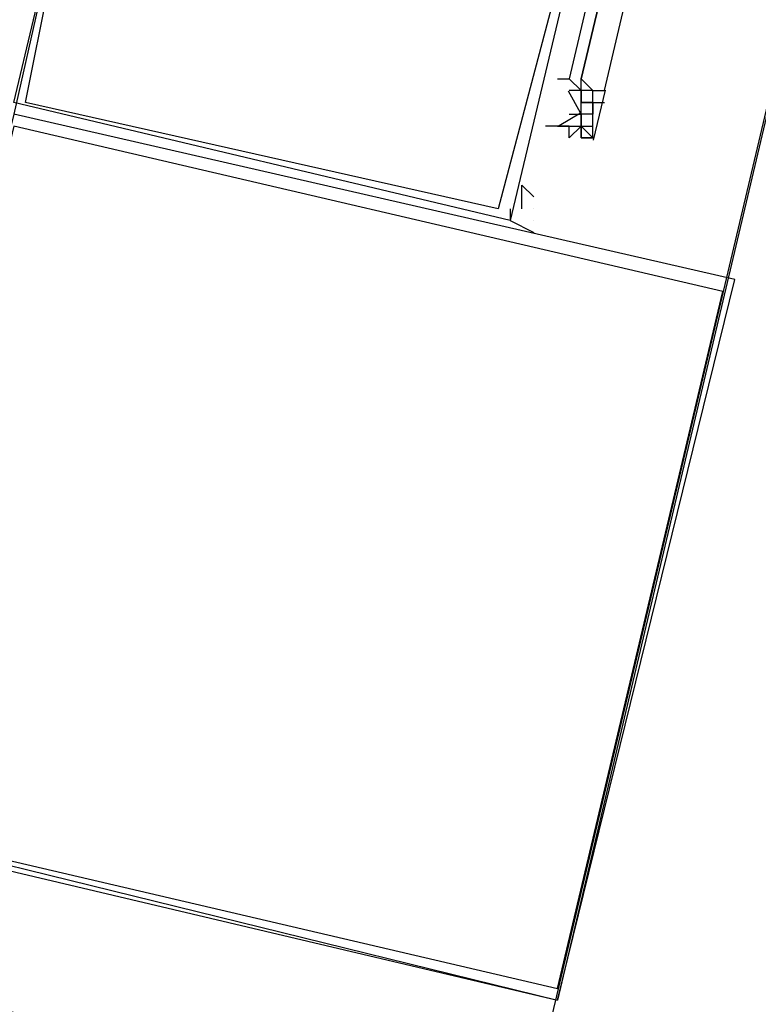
# Model space of a CAD drawing. Header units: feet. Extents: x -79 to 198, y -22 to 181.
# Tile 69 of 256: x 104.913 to 105.747, y 25.093 to 26.204. Entities that reach past the tile are written whole.
import ezdxf

# ---------------------------------------------------------------- set-up
doc = ezdxf.new("R2010")
doc.units = ezdxf.units.FT
doc.layers.add('A-LINEA', color=7, linetype='CONTINUOUS')

msp = doc.modelspace()

# ---------------------------------------------------------------- linework, layer by layer
at = {"layer": 'A-LINEA'}
for p, q in [((109.12, 40.3378), (105.52, 25.0978)), ((96.3733, 27.2578), (105.52, 25.0978)), ((105.0267, 26.6311), (104.9067, 26.0978)), ((105.52, 26.1378), (105.52, 26.1378)), ((105.5333, 26.1378), (105.5333, 26.1378)), ((105.5333, 26.1378), (105.5333, 26.1378)), ((105.5333, 26.1378), (105.5333, 26.1378)), ((105.5333, 26.1378), (105.5333, 26.1378)), ((105.5333, 26.1378), (105.5333, 26.1378)), ((105.5333, 26.1378), (105.5333, 26.1378)), ((105.5333, 26.1378), (105.5333, 26.1378)), ((105.5333, 26.1244), (105.5333, 26.1244)), ((105.5333, 26.1244), (105.5333, 26.1244)), ((105.5467, 26.1244), (105.5333, 26.1244)), ((105.5467, 26.1244), (105.5467, 26.1244)), ((105.5467, 26.1111), (105.5467, 26.1244)), ((105.5467, 26.1244), (105.5467, 26.1111)), ((105.5467, 26.1244), (105.5467, 26.1244)), ((105.5467, 26.1244), (105.5467, 26.1244)), ((105.5467, 26.1111), (105.5467, 26.1244)), ((105.5467, 26.1244), (105.5467, 26.1244)), ((105.5467, 26.1244), (105.5467, 26.1244)), ((105.5467, 26.1244), (105.5467, 26.1244)), ((105.5467, 26.1244), (105.5467, 26.1244)), ((105.5467, 26.1244), (105.5467, 26.1244)), ((105.5467, 26.1244), (105.5467, 26.1244)), ((105.5467, 26.1244), (105.5467, 26.1244)), ((105.5467, 26.1244), (105.5467, 26.1244)), ((105.5467, 26.1244), (105.5467, 26.1244)), ((105.5467, 26.1244), (105.5467, 26.1244)), ((105.5467, 26.1244), (105.5467, 26.1244)), ((105.5467, 26.1244), (105.5467, 26.1244)), ((105.5467, 26.1244), (105.5467, 26.1244)), ((105.5467, 26.1244), (105.5467, 26.1244)), ((105.5467, 26.1244), (105.5467, 26.1244)), ((105.5467, 26.1244), (105.5467, 26.1244)), ((105.5467, 26.1244), (105.5467, 26.1244)), ((105.5467, 26.1244), (105.5467, 26.1244)), ((105.5467, 26.1244), (105.5467, 26.1244)), ((105.5467, 26.1244), (105.5467, 26.1244)), ((105.5467, 26.1244), (105.5467, 26.1244)), ((105.5467, 26.1244), (105.5467, 26.1244)), ((105.5467, 26.1244), (105.5467, 26.1244)), ((105.56, 26.1244), (105.56, 26.1244)), ((105.56, 26.1244), (105.56, 26.1244)), ((105.56, 26.1244), (105.56, 26.1244)), ((105.56, 26.1244), (105.56, 26.1244)), ((105.56, 26.1244), (105.56, 26.1244)), ((105.56, 26.1244), (105.56, 26.1244)), ((105.56, 26.1244), (105.56, 26.1244)), ((105.56, 26.1244), (105.56, 26.1244)), ((105.56, 26.1244), (105.56, 26.1244)), ((105.56, 26.1244), (105.56, 26.1244)), ((105.56, 26.1244), (105.56, 26.1244)), ((105.56, 26.1244), (105.56, 26.1244)), ((105.56, 26.1244), (105.56, 26.1244)), ((105.56, 26.1244), (105.56, 26.1244)), ((105.56, 26.1111), (105.56, 26.1244)), ((105.56, 26.1244), (105.56, 26.1244)), ((105.56, 26.1244), (105.56, 26.1244)), ((105.56, 26.1244), (105.56, 26.1244)), ((105.56, 26.1244), (105.56, 26.1244)), ((105.56, 26.1244), (105.56, 26.1244)), ((105.56, 26.1244), (105.56, 26.1244)), ((105.56, 26.1244), (105.56, 26.1244)), ((105.56, 26.1244), (105.56, 26.1244)), ((105.5739, 26.1248), (105.5605, 26.0684)), ((105.5733, 26.1244), (105.5733, 26.1244)), ((105.5733, 26.1244), (105.5733, 26.1244)), ((105.5733, 26.1244), (105.5733, 26.1244)), ((105.5733, 26.1244), (105.5733, 26.1244)), ((105.5733, 26.1244), (105.5733, 26.1244)), ((105.5733, 26.1244), (105.5733, 26.1244)), ((105.5467, 26.1111), (105.5467, 26.1111)), ((105.5467, 26.1111), (105.5467, 26.1111)), ((105.5467, 26.1111), (105.5467, 26.1111)), ((105.5467, 26.1111), (105.56, 26.1111)), ((105.5467, 26.1111), (105.5467, 26.1111)), ((105.5467, 26.0978), (105.5467, 26.1111)), ((105.56, 26.1111), (105.5467, 26.1111)), ((105.5467, 26.1111), (105.5467, 26.1111)), ((105.5467, 26.1111), (105.5467, 26.1111)), ((105.5467, 26.1111), (105.5467, 26.1111)), ((105.5467, 26.1111), (105.5467, 26.1111)), ((105.5467, 26.1111), (105.5467, 26.1111)), ((105.5467, 26.1111), (105.56, 26.1111)), ((105.5467, 26.1111), (105.5467, 26.1111)), ((105.5467, 26.1111), (105.5467, 26.1111)), ((105.5467, 26.1111), (105.5467, 26.1111)), ((105.5467, 26.1111), (105.5467, 26.1111)), ((105.5467, 26.1111), (105.5467, 26.1111)), ((105.5467, 26.1111), (105.5467, 26.1111)), ((105.5467, 26.1111), (105.5467, 26.1111)), ((105.5467, 26.1111), (105.5467, 26.1111)), ((105.5467, 26.1111), (105.5467, 26.1111)), ((105.56, 26.1111), (105.5733, 26.1111)), ((105.56, 26.1111), (105.56, 26.1111)), ((105.56, 26.1111), (105.56, 26.1111)), ((105.56, 26.1111), (105.56, 26.1111)), ((105.56, 26.1111), (105.56, 26.1111)), ((105.56, 26.1111), (105.56, 26.1111)), ((105.56, 26.1111), (105.56, 26.1111)), ((105.56, 26.1111), (105.56, 26.1111)), ((105.56, 26.1111), (105.56, 26.1111)), ((105.56, 26.1111), (105.56, 26.1111)), ((105.56, 26.1111), (105.56, 26.1111)), ((105.56, 26.1111), (105.56, 26.1111)), ((105.56, 26.1111), (105.56, 26.1111)), ((105.56, 26.1111), (105.56, 26.1111)), ((105.56, 26.1111), (105.56, 26.1111)), ((105.56, 26.1111), (105.56, 26.1111)), ((105.56, 26.1111), (105.56, 26.1111)), ((105.56, 26.0978), (105.56, 26.1111)), ((105.56, 26.1111), (105.56, 26.1111)), ((105.56, 26.1111), (105.56, 26.1111)), ((105.56, 26.1111), (105.56, 26.1111)), ((105.56, 26.1111), (105.56, 26.1111)), ((105.56, 26.1111), (105.56, 26.1111)), ((105.56, 26.1111), (105.56, 26.1111)), ((105.56, 26.1111), (105.56, 26.1111)), ((105.56, 26.1111), (105.56, 26.1111)), ((105.56, 26.1111), (105.56, 26.1111)), ((105.56, 26.1111), (105.56, 26.1111)), ((105.56, 26.1111), (105.56, 26.1111)), ((105.56, 26.1111), (105.56, 26.1111)), ((105.56, 26.1111), (105.56, 26.1111)), ((105.56, 26.1111), (105.56, 26.1111)), ((105.56, 26.1111), (105.56, 26.0978)), ((105.56, 26.1111), (105.56, 26.0978)), ((105.56, 26.1111), (105.56, 26.0978)), ((105.56, 26.1111), (105.56, 26.0978)), ((105.5333, 26.0978), (105.5333, 26.0978)), ((105.5333, 26.0978), (105.5467, 26.0978)), ((105.5333, 26.0978), (105.5333, 26.0978)), ((105.5333, 26.0978), (105.5333, 26.0978)), ((105.5333, 26.0978), (105.5467, 26.0978)), ((105.5467, 26.0978), (105.5467, 26.0978)), ((105.5467, 26.0978), (105.5467, 26.0978)), ((105.5467, 26.0978), (105.5467, 26.0978)), ((105.5467, 26.0978), (105.5467, 26.0978)), ((105.5467, 26.0978), (105.5467, 26.0978)), ((105.5467, 26.0978), (105.5467, 26.0978)), ((105.5467, 26.0978), (105.5467, 26.0978)), ((105.5467, 26.0978), (105.5467, 26.0978)), ((105.5467, 26.0978), (105.5467, 26.0978)), ((105.5467, 26.0844), (105.5467, 26.0978)), ((105.5467, 26.0978), (105.5467, 26.0978)), ((105.5467, 26.0978), (105.5467, 26.0978)), ((105.5467, 26.0978), (105.5467, 26.0978)), ((105.5467, 26.0978), (105.5467, 26.0978)), ((105.5467, 26.0978), (105.5467, 26.0978)), ((105.5467, 26.0978), (105.5467, 26.0978)), ((105.5467, 26.0844), (105.5467, 26.0978)), ((105.5467, 26.0844), (105.5467, 26.0978)), ((105.5467, 26.0978), (105.5467, 26.0978)), ((105.5467, 26.0844), (105.5467, 26.0978)), ((105.5467, 26.0978), (105.5467, 26.0978)), ((105.5467, 26.0978), (105.5467, 26.0844)), ((105.5467, 26.0978), (105.5467, 26.0978)), ((105.5467, 26.0978), (105.5467, 26.0978)), ((105.5467, 26.0978), (105.5467, 26.0978)), ((105.5467, 26.0978), (105.5467, 26.0844)), ((105.5467, 26.0978), (105.5467, 26.0978)), ((105.5467, 26.0978), (105.5467, 26.0978)), ((105.5467, 26.0978), (105.5467, 26.0978)), ((105.5467, 26.0978), (105.5467, 26.0978)), ((105.5467, 26.0978), (105.5467, 26.0978)), ((105.5467, 26.0978), (105.5467, 26.0978)), ((105.5467, 26.0978), (105.5467, 26.0978)), ((105.5467, 26.0978), (105.5467, 26.0978)), ((105.5467, 26.0978), (105.5467, 26.0978)), ((105.56, 26.0844), (105.56, 26.0978)), ((105.56, 26.0978), (105.56, 26.0978)), ((105.56, 26.0978), (105.56, 26.0978)), ((105.56, 26.0978), (105.56, 26.0978)), ((105.56, 26.0978), (105.56, 26.0978)), ((105.56, 26.0978), (105.56, 26.0978)), ((105.56, 26.0978), (105.56, 26.0978)), ((105.56, 26.0978), (105.56, 26.0978)), ((105.56, 26.0978), (105.56, 26.0978)), ((105.56, 26.0978), (105.56, 26.0978)), ((105.56, 26.0978), (105.56, 26.0978)), ((105.56, 26.0978), (105.56, 26.0978)), ((105.52, 26.0844), (105.5333, 26.0844)), ((105.52, 26.0844), (105.52, 26.0844)), ((105.52, 26.0844), (105.52, 26.0844)), ((105.52, 26.0844), (105.52, 26.0844)), ((105.52, 26.0844), (105.52, 26.0844)), ((105.52, 26.0844), (105.52, 26.0844)), ((105.52, 26.0844), (105.52, 26.0844)), ((105.52, 26.0844), (105.52, 26.0844)), ((105.52, 26.0844), (105.52, 26.0844)), ((105.5333, 26.0844), (105.5333, 26.0844)), ((105.5333, 26.0844), (105.5333, 26.0844)), ((105.5333, 26.0844), (105.5333, 26.0844)), ((105.5333, 26.0844), (105.5333, 26.0844)), ((105.5333, 26.0844), (105.5333, 26.0844)), ((105.5333, 26.0844), (105.5333, 26.0844)), ((105.5333, 26.0844), (105.5333, 26.0844)), ((105.5333, 26.0844), (105.5333, 26.0844)), ((105.5333, 26.0844), (105.5333, 26.0844)), ((105.5333, 26.0844), (105.5333, 26.0844)), ((105.5333, 26.0844), (105.5333, 26.0844)), ((105.5333, 26.0844), (105.5333, 26.0844)), ((105.5333, 26.0844), (105.5333, 26.0844)), ((105.5333, 26.0844), (105.5333, 26.0844)), ((105.5333, 26.0844), (105.5333, 26.0844)), ((105.5333, 26.0711), (105.5333, 26.0844)), ((105.5333, 26.0844), (105.5333, 26.0844)), ((105.5333, 26.0844), (105.5333, 26.0844)), ((105.5333, 26.0844), (105.5333, 26.0844)), ((105.5333, 26.0844), (105.5333, 26.0844)), ((105.5333, 26.0844), (105.5333, 26.0844)), ((105.5333, 26.0844), (105.5333, 26.0844)), ((105.5333, 26.0844), (105.5333, 26.0844)), ((105.5333, 26.0844), (105.5333, 26.0844)), ((105.5333, 26.0844), (105.5333, 26.0844)), ((105.5467, 26.0844), (105.5467, 26.0844)), ((105.5467, 26.0844), (105.5467, 26.0844)), ((105.5467, 26.0844), (105.5467, 26.0844)), ((105.5467, 26.0844), (105.5467, 26.0844)), ((105.5467, 26.0844), (105.5467, 26.0844)), ((105.5467, 26.0711), (105.5467, 26.0844)), ((105.5467, 26.0844), (105.5467, 26.0844)), ((105.5467, 26.0844), (105.5467, 26.0844)), ((105.5467, 26.0844), (105.5467, 26.0844)), ((105.5467, 26.0844), (105.5467, 26.0844)), ((105.5467, 26.0844), (105.5467, 26.0844)), ((105.5467, 26.0844), (105.5467, 26.0844)), ((105.5467, 26.0844), (105.5467, 26.0844)), ((105.5467, 26.0844), (105.56, 26.0844)), ((105.5467, 26.0844), (105.5467, 26.0844)), ((105.5467, 26.0844), (105.56, 26.0844)), ((105.5467, 26.0844), (105.5467, 26.0844)), ((105.5467, 26.0844), (105.5467, 26.0844)), ((105.5467, 26.0844), (105.5467, 26.0844)), ((105.5467, 26.0844), (105.5467, 26.0844)), ((105.5467, 26.0844), (105.5467, 26.0844)), ((105.5467, 26.0844), (105.5467, 26.0844)), ((105.5467, 26.0844), (105.5467, 26.0844)), ((105.5467, 26.0844), (105.5467, 26.0844)), ((105.5467, 26.0844), (105.5467, 26.0844)), ((105.5467, 26.0844), (105.5467, 26.0844)), ((105.5467, 26.0844), (105.5467, 26.0844)), ((105.5467, 26.0844), (105.5467, 26.0844)), ((105.56, 26.0844), (105.56, 26.0844)), ((105.56, 26.0844), (105.56, 26.0844)), ((105.56, 26.0844), (105.56, 26.0844)), ((105.56, 26.0844), (105.56, 26.0844)), ((105.56, 26.0844), (105.56, 26.0844)), ((105.56, 26.0844), (105.56, 26.0844)), ((105.56, 26.0844), (105.56, 26.0844)), ((105.56, 26.0844), (105.56, 26.0844)), ((105.56, 26.0844), (105.56, 26.0844)), ((105.56, 26.0844), (105.56, 26.0844)), ((105.56, 26.0711), (105.56, 26.0844)), ((105.56, 26.0844), (105.56, 26.0844)), ((105.56, 26.0844), (105.56, 26.0844)), ((105.56, 26.0844), (105.56, 26.0844)), ((105.56, 26.0844), (105.56, 26.0844)), ((105.56, 26.0844), (105.56, 26.0844)), ((105.56, 26.0844), (105.56, 26.0844)), ((105.5333, 26.0711), (105.5333, 26.0711)), ((105.5467, 26.0711), (105.56, 26.0711)), ((105.5467, 26.0711), (105.5467, 26.0711)), ((105.56, 26.0711), (105.5467, 26.0711)), ((105.56, 26.0711), (105.56, 26.0711)), ((105.56, 26.0711), (105.56, 26.0711)), ((105.4933, 25.9911), (105.4933, 25.9911)), ((105.4933, 25.9911), (105.4933, 25.9911))]:
    msp.add_line(p, q, dxfattribs=at)
for points in [[(126.2667, 36.6311), (119.2267, 38.2978), (119.16, 37.9644), (109.12, 40.3378), (105.48, 24.9378), (96.3733, 27.2578), (96.2667, 26.7644), (92.6933, 27.6178), (92.1333, 25.2311), (89.6, 14.5378), (77.3867, 17.4311), (77.2267, 16.7778), (73.6667, 17.6178), (72.7067, 13.6044), (71.9067, 10.1778)], [(105.5467, 26.1244), (105.5467, 26.1378), (106.64, 30.7244), (106.6133, 30.7378), (106.6133, 30.7244), (105.5333, 26.1378), (105.5467, 26.1244)], [(105.5733, 26.1244), (106.6533, 30.7244), (106.64, 30.7244), (105.5467, 26.1378), (105.56, 26.1244), (105.5733, 26.1244)], [(104.9067, 26.1111), (104.9733, 26.3911), (105.5333, 26.2578), (105.4667, 25.9778), (104.9067, 26.1111)], [(104.92, 26.1111), (104.9733, 26.3778), (105.52, 26.2444), (105.4533, 25.9911), (104.92, 26.1111)], [(105.52, 26.1378), (105.5333, 26.1378), (105.5467, 26.1244), (105.5467, 26.1378), (105.56, 26.1244), (105.5733, 26.1244)], [(105.5221, 26.085), (105.546, 26.0993), (105.5324, 26.1236)], [(105.56, 26.1244), (105.56, 26.1244), (105.5467, 26.1244)], [(104.7067, 25.2978), (105.52, 25.0978), (105.72, 25.9111), (104.9067, 26.0978), (104.7067, 25.2978)], [(105.56, 26.0978), (105.56, 26.0978), (105.5467, 26.0978)], [(104.72, 25.2978), (105.52, 25.1111), (105.7067, 25.8978), (104.9067, 26.0844), (104.72, 25.2978)], [(105.56, 26.0711), (105.5467, 26.0844), (105.5333, 26.0711), (105.5333, 26.0844), (105.52, 26.0844), (105.5067, 26.0844)], [(105.5333, 26.0844), (105.5467, 26.0844), (105.5467, 26.0711)], [(105.48, 25.9911), (105.48, 26.0178), (105.48, 26.0178), (105.4933, 26.0044), (105.4933, 26.0044), (105.4933, 26.0044)], [(105.4667, 25.9911), (105.4667, 25.9911), (105.4667, 25.9911), (105.4667, 25.9911), (105.4667, 25.9911), (105.4667, 25.9911), (105.4667, 25.9911), (105.4667, 25.9778), (105.4667, 25.9778), (105.4667, 25.9778), (105.4667, 25.9778), (105.4667, 25.9778), (105.4667, 25.9778), (105.4667, 25.9778), (105.4933, 25.9644), (105.4933, 25.9644), (105.4933, 25.9644)], [(105.4933, 25.9778), (105.4933, 25.9778), (105.4933, 25.9778)]]:
    msp.add_lwpolyline(points, dxfattribs=at)
msp.add_lwpolyline([(105.4667, 25.9911), (105.4667, 25.9911), (105.4667, 25.9911), (105.4667, 25.9911)], close=True, dxfattribs=at)

doc.saveas('drawing.dxf')
